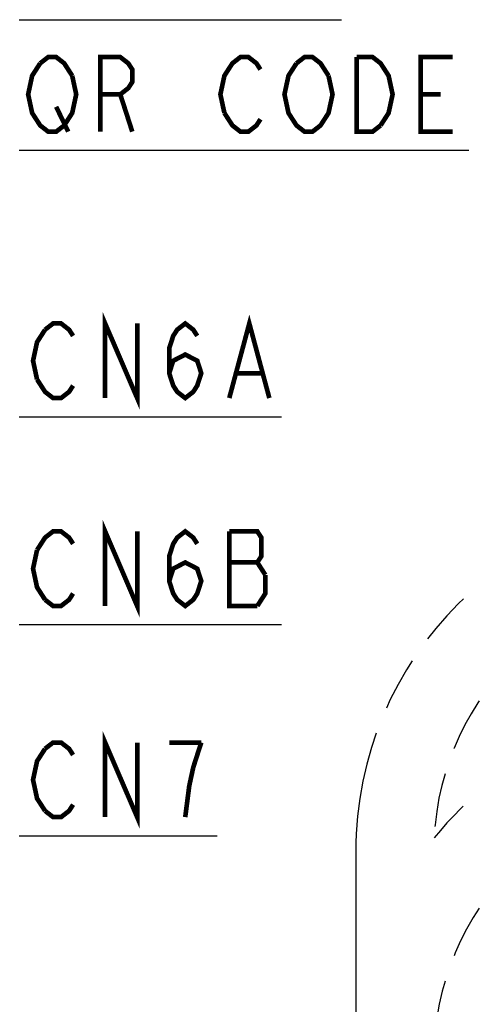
# Model space of a CAD drawing. Extents: x 60 to 814, y 62 to 560.
# Tile 13 of 21: x 494 to 533, y 355 to 440. Entities that reach past the tile are written whole.
import ezdxf

# ---------------------------------------------------------------- set-up
doc = ezdxf.new("R2010")
doc.units = 0
doc.header["$LTSCALE"] = 46.2
doc.linetypes.add('PHANTOM', pattern=[0.8, 0.45, -0.05, 0.1, -0.05, 0.1, -0.05])
doc.layers.add('ALL_FEATURES', color=7, linetype='CONTINUOUS')
doc.layers.add('ALL_NOTE', color=7, linetype='CONTINUOUS')

msp = doc.modelspace()

# ---------------------------------------------------------------- linework, layer by layer
at = {"layer": 'ALL_FEATURES', "color": 8, "linetype": 'PHANTOM'}
msp.add_line((522.9, 368.57), (522.9, 327.57), dxfattribs=at)
for centre, radius, end in [((553.05, 368.57), 30.15, 180), ((553.05, 368.57), 23.45, 177.14723), ((553.05, 350.77), 30.15, 140.94694), ((553.05, 350.77), 23.45, 180)]:
    msp.add_arc(centre, radius, 90, end, dxfattribs=at)
at = {"layer": 'ALL_NOTE', "color": 2, "linetype": 'CONTINUOUS'}
for p, q in [((494, 440.005), (494.171, 440.005)), ((494.171, 440.005), (521.691, 440.005)), ((494, 428.795), (494.08, 428.795)), ((494.08, 428.795), (532.608, 428.795)), ((494, 405.929), (494.5, 405.929)), ((494.5, 405.929), (516.516, 405.929)), ((494, 388.083), (494.5, 388.083)), ((494.5, 388.083), (516.516, 388.083)), ((494, 369.959), (494.5, 369.959)), ((494.5, 369.959), (511.012, 369.959))]:
    msp.add_line(p, q, dxfattribs=at)
at = {"layer": 'ALL_NOTE', "color": 2, "linetype": 'CONTINUOUS', "const_width": 0.4}
for points in [[(495.8, 436.262), (496.488, 436.795), (497.176, 436.795), (497.864, 436.262), (498.552, 435.195)], [(500.96, 430.395), (500.96, 436.795), (502.68, 436.795), (503.368, 436.262), (503.712, 435.729), (503.712, 434.662), (503.368, 434.129), (502.68, 433.595), (500.96, 433.595)], [(511.624, 431.995), (511.28, 433.595), (511.624, 435.195), (511.968, 435.729), (512.312, 436.262), (513, 436.795), (513.688, 436.795), (514.376, 436.262), (514.72, 435.729)], [(517.816, 436.262), (518.504, 436.795), (519.192, 436.795), (519.88, 436.262), (520.568, 435.195)], [(525.04, 430.929), (524.352, 430.395), (522.976, 430.395), (522.976, 436.795)], [(522.976, 436.795), (524.352, 436.795), (525.04, 436.262), (525.384, 435.729), (525.728, 435.195), (526.072, 433.595), (525.728, 431.995), (525.04, 430.929)], [(531.232, 430.395), (528.48, 430.395), (528.48, 436.795), (531.232, 436.795)], [(498.208, 431.462), (497.864, 430.929), (497.176, 430.395), (496.488, 430.395), (495.8, 430.929), (495.456, 431.462), (495.112, 431.995), (494.768, 433.595), (495.112, 435.195), (495.8, 436.262)], [(520.224, 431.462), (519.88, 430.929), (519.192, 430.395), (518.504, 430.395), (517.816, 430.929), (517.472, 431.462), (517.128, 431.995), (516.784, 433.595), (517.128, 435.195), (517.816, 436.262)], [(498.552, 435.195), (498.896, 433.595), (498.552, 431.995), (498.208, 431.462)], [(520.568, 435.195), (520.912, 433.595), (520.568, 431.995), (520.224, 431.462)], [(502.68, 433.595), (503.712, 430.395)], [(528.48, 433.595), (530.2, 433.595)], [(497.176, 432.529), (498.208, 430.395)], [(514.72, 431.462), (514.376, 430.929), (513.688, 430.395), (513, 430.395), (512.312, 430.929), (511.624, 431.995)], [(496.22, 413.396), (496.908, 413.929), (497.596, 413.929), (498.284, 413.396), (498.628, 412.862)], [(501.38, 407.529), (501.38, 413.929), (504.132, 407.529), (504.132, 413.929)], [(506.884, 409.662), (507.228, 410.729), (508.26, 411.262), (509.292, 410.729), (509.636, 409.662), (509.292, 408.596), (508.948, 408.062), (508.26, 407.529), (507.572, 408.062), (507.228, 408.596), (506.884, 409.662), (506.884, 411.796), (507.228, 412.862), (507.572, 413.396), (508.26, 413.929), (508.948, 413.396), (509.292, 412.862)], [(512.044, 407.529), (513.764, 413.929), (515.484, 407.529)], [(495.532, 409.129), (495.188, 410.729), (495.532, 412.329), (496.22, 413.396)], [(498.628, 408.596), (498.284, 408.062), (497.596, 407.529), (496.908, 407.529), (496.22, 408.062), (495.532, 409.129)], [(512.732, 409.662), (514.796, 409.662)], [(501.38, 389.683), (501.38, 396.083), (504.132, 389.683), (504.132, 396.083)], [(495.532, 394.483), (496.22, 395.55), (496.908, 396.083), (497.596, 396.083), (498.284, 395.55), (498.628, 395.016)], [(506.884, 391.816), (507.228, 392.883), (508.26, 393.416), (509.292, 392.883), (509.636, 391.816), (509.292, 390.75), (508.948, 390.216), (508.26, 389.683), (507.572, 390.216), (507.228, 390.75), (506.884, 391.816), (506.884, 393.95), (507.228, 395.016), (507.572, 395.55), (508.26, 396.083), (508.948, 395.55), (509.292, 395.016)], [(512.044, 396.083), (512.044, 389.683), (514.452, 389.683)], [(515.14, 392.35), (514.452, 393.416), (514.796, 393.95), (514.796, 395.55), (514.452, 396.083), (512.044, 396.083)], [(496.22, 390.216), (495.532, 391.283), (495.188, 392.883), (495.532, 394.483)], [(512.044, 393.416), (514.452, 393.416)], [(514.452, 389.683), (515.14, 390.75), (515.14, 392.35)], [(498.628, 390.75), (498.284, 390.216), (497.596, 389.683), (496.908, 389.683), (496.22, 390.216)], [(501.38, 371.559), (501.38, 377.959), (504.132, 371.559), (504.132, 377.959)], [(496.22, 377.426), (496.908, 377.959), (497.596, 377.959), (498.284, 377.426), (498.628, 376.893)], [(509.636, 377.959), (506.884, 377.959)], [(508.26, 371.559), (508.604, 374.226), (508.948, 375.826), (509.636, 377.959)], [(496.22, 372.093), (495.532, 373.159), (495.188, 374.759), (495.532, 376.359), (496.22, 377.426)], [(498.628, 372.626), (498.284, 372.093), (497.596, 371.559), (496.908, 371.559), (496.22, 372.093)]]:
    msp.add_lwpolyline(points, dxfattribs=at)

doc.saveas('drawing.dxf')
